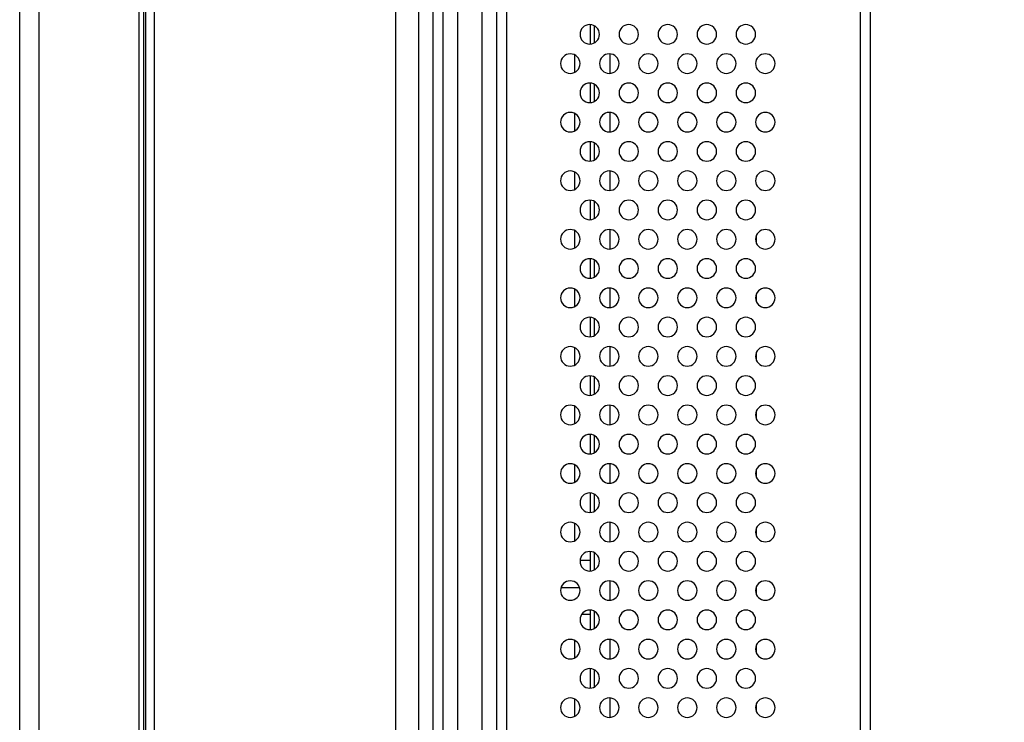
# Model space of a CAD drawing. Header units: millimetres. Extents: x 0 to 1118, y 0 to 864.
# Tile 64 of 256: x 600 to 620, y 433 to 448. Entities that reach past the tile are written whole.
import ezdxf

# ---------------------------------------------------------------- set-up
doc = ezdxf.new("R2010")
doc.units = ezdxf.units.MM
doc.styles.add('SLDTEXTSTYLE5', font='TXT', dxfattribs={"width": 0.75})
doc.dimstyles.new('SLDDIMSTYLE0', dxfattribs={"dimtxt": 4.7625, "dimasz": 3.556, "dimexe": 0, "dimexo": 0.0625, "dimgap": 1.190625, "dimtad": 1, "dimlfac": 5, "dimrnd": 1e-09, "dimzin": 12, "dimdsep": 46, "dimtxsty": 'SLDTEXTSTYLE5', "dimsah": 1, "dimcen": 0.09, "dimadec": 0, "dimazin": 3, "dimtfac": 1, "dimtofl": 0, "dimtmove": 0, "dimatfit": 3, "dimfxl": 1, "dimfrac": 2, "dimtolj": 1, "dimtzin": 12, "dimarcsym": 0})

# ---------------------------------------------------------------- blocks, each defined once
blk = doc.blocks.new('_D_11')
at = {"color": 7, "linetype": 'Continuous', "lineweight": 0}
for p, q in [((619.428, 459.718), (636.839, 459.718)), ((635.839, 312.436), (635.839, 459.718)), ((608.662, 312.436), (636.839, 312.436))]:
    blk.add_line(p, q, dxfattribs=at)
at = {"color": 7, "linetype": 'Continuous', "lineweight": 18}
for points in [[(635.839, 459.718), (635.458, 456.162), (636.22, 456.162)], [(635.839, 312.436), (636.22, 315.992), (635.458, 315.992)]]:
    blk.add_solid(points, dxfattribs=at)
at = {"color": 7, "linetype": 'Continuous', "lineweight": 18, "insert": (629.7, 382.14), "char_height": 4.7625, "attachment_point": 1, "rotation": 90, "style": 'SLDTEXTSTYLE5'}
blk.add_mtext('736.41', dxfattribs=at)

msp = doc.modelspace()

# ---------------------------------------------------------------- linework, layer by layer
at = {"color": 7, "linetype": 'Continuous', "lineweight": 25}
for p, q in [((602.5705, 533.588), (602.5705, 314.316)), ((599.9905, 316.152), (599.9905, 531.752)), ((600.3905, 316.152), (600.3905, 531.752)), ((602.4305, 531.752), (602.4305, 316.152)), ((602.5305, 531.752), (602.5305, 316.152)), ((617.4305, 458.4126), (617.4305, 406.752)), ((609.9705, 457.918), (609.9705, 406.952)), ((609.4776, 409.4534), (609.4776, 455.7186)), ((609.7705, 455.7186), (609.7705, 409.4534)), ((609.7705, 455.6836), (609.7705, 409.4884)), ((608.9705, 455.5044), (608.9705, 409.6676)), ((608.6776, 410.2534), (608.6776, 454.9186)), ((607.7019, 410.4677), (607.7019, 454.7043)), ((608.1705, 454.7044), (608.1705, 410.4677)), ((608.4634, 454.7044), (608.4634, 410.4676)), ((611.6905, 447.4778), (611.6905, 447.0783)), ((611.7705, 447.4566), (611.7705, 447.0994)), ((611.3705, 446.8566), (611.3705, 446.4994)), ((612.0905, 446.8778), (612.0905, 446.4783)), ((611.6905, 446.2778), (611.6905, 445.8783)), ((611.7705, 446.2566), (611.7705, 445.8994)), ((611.3705, 445.6566), (611.3705, 445.2994)), ((612.0905, 445.6778), (612.0905, 445.2783)), ((611.6905, 445.0778), (611.6905, 444.6783)), ((611.7705, 445.0566), (611.7705, 444.6994)), ((611.3705, 444.4566), (611.3705, 444.0994)), ((612.0905, 444.4778), (612.0905, 444.0783)), ((611.6905, 443.8778), (611.6905, 443.4783)), ((611.7705, 443.8566), (611.7705, 443.4994)), ((611.3705, 443.2566), (611.3705, 442.8994)), ((612.0905, 443.2778), (612.0905, 442.8783)), ((615.0905, 443.1405), (615.0905, 443.0156)), ((611.6905, 442.6778), (611.6905, 442.2783)), ((611.7705, 442.6566), (611.7705, 442.2994)), ((611.3705, 442.0566), (611.3705, 441.6994)), ((612.0905, 442.0778), (612.0905, 441.6783)), ((615.0905, 441.9405), (615.0905, 441.8156)), ((611.6905, 441.4778), (611.6905, 441.0783)), ((611.7705, 441.4566), (611.7705, 441.0994)), ((611.3705, 440.8566), (611.3705, 440.4994)), ((612.0905, 440.8778), (612.0905, 440.4783)), ((615.0905, 440.7405), (615.0905, 440.6156)), ((611.6905, 440.2778), (611.6905, 439.8783)), ((611.7705, 440.2566), (611.7705, 439.8994)), ((611.3705, 439.6566), (611.3705, 439.2994)), ((612.0905, 439.6778), (612.0905, 439.2783)), ((615.0905, 439.5405), (615.0905, 439.4156)), ((611.6905, 439.0778), (611.6905, 438.6783)), ((611.7705, 439.0566), (611.7705, 438.6994)), ((611.3705, 438.4566), (611.3705, 438.0994)), ((612.0905, 438.4778), (612.0905, 438.0783)), ((615.0905, 438.3405), (615.0905, 438.2156)), ((611.6905, 437.8778), (611.6905, 437.4783)), ((611.7705, 437.8566), (611.7705, 437.4994)), ((611.3705, 437.2566), (611.3705, 436.8994)), ((612.0905, 437.2778), (612.0905, 436.8783)), ((615.0905, 437.1405), (615.0905, 437.0156)), ((611.6905, 436.6778), (611.6905, 436.2783)), ((611.7705, 436.6566), (611.7705, 436.2994)), ((611.6905, 436.493), (611.4811, 436.493)), ((612.0905, 436.0778), (612.0905, 435.6783)), ((615.0905, 435.9405), (615.0905, 435.8156)), ((611.5169, 435.393), (611.6905, 435.393)), ((611.6905, 435.4778), (611.6905, 435.0783)), ((611.7705, 435.4566), (611.7705, 435.0994)), ((611.3705, 434.8566), (611.3705, 434.4994)), ((612.0905, 434.8778), (612.0905, 434.4783)), ((615.0905, 434.7405), (615.0905, 434.6156)), ((611.6905, 434.2778), (611.6905, 433.8783)), ((611.7705, 434.2566), (611.7705, 433.8994)), ((611.3705, 433.6566), (611.3705, 433.2994)), ((612.0905, 433.6778), (612.0905, 433.2783)), ((615.0905, 433.5405), (615.0905, 433.4156))]:
    msp.add_line(p, q, dxfattribs=at)
at = {"color": 8, "linetype": 'Continuous', "lineweight": 25}
for p, q in [((602.7462, 529.4738), (602.7462, 323.5288)), ((617.2305, 406.952), (617.2305, 458.4074)), ((611.0914, 435.943), (611.4696, 435.943))]:
    msp.add_line(p, q, dxfattribs=at)
at = {"color": 7, "linetype": 'Continuous', "lineweight": 25}
for centre, start, end in [((611.6805, 447.278), 90, 270), ((611.6805, 447.278), 270, 90), ((612.4805, 447.278), 90, 270), ((612.4805, 447.278), 270, 90), ((613.2805, 447.278), 90, 270), ((613.2805, 447.278), 270, 90), ((614.0805, 447.278), 90, 270), ((614.0805, 447.278), 270, 90), ((614.8805, 447.278), 90, 270), ((614.8805, 447.278), 270, 90), ((611.2805, 446.678), 90, 270), ((611.2805, 446.678), 270, 90), ((612.0805, 446.678), 90, 270), ((612.0805, 446.678), 270, 90), ((612.8805, 446.678), 90, 270), ((612.8805, 446.678), 270, 90), ((613.6805, 446.678), 90, 270), ((613.6805, 446.678), 270, 90), ((614.4805, 446.678), 90, 270), ((614.4805, 446.678), 270, 90), ((615.2805, 446.678), 90, 270), ((615.2805, 446.678), 270, 90), ((611.6805, 446.078), 90, 270), ((611.6805, 446.078), 270, 90), ((612.4805, 446.078), 90, 270), ((612.4805, 446.078), 270, 90), ((613.2805, 446.078), 90, 270), ((613.2805, 446.078), 270, 90), ((614.0805, 446.078), 90, 270), ((614.0805, 446.078), 270, 90), ((614.8805, 446.078), 90, 270), ((614.8805, 446.078), 270, 90), ((611.2805, 445.478), 90, 270), ((611.2805, 445.478), 270, 90), ((612.0805, 445.478), 90, 270), ((612.0805, 445.478), 270, 90), ((612.8805, 445.478), 90, 270), ((612.8805, 445.478), 270, 90), ((613.6805, 445.478), 90, 270), ((613.6805, 445.478), 270, 90), ((614.4805, 445.478), 90, 270), ((614.4805, 445.478), 270, 90), ((615.2805, 445.478), 90, 270), ((615.2805, 445.478), 270, 90), ((611.6805, 444.878), 90, 270), ((611.6805, 444.878), 270, 90), ((612.4805, 444.878), 90, 270), ((612.4805, 444.878), 270, 90), ((613.2805, 444.878), 90, 270), ((613.2805, 444.878), 270, 90), ((614.0805, 444.878), 90, 270), ((614.0805, 444.878), 270, 90), ((614.8805, 444.878), 90, 270), ((614.8805, 444.878), 270, 90), ((611.2805, 444.278), 90, 270), ((611.2805, 444.278), 270, 90), ((612.0805, 444.278), 90, 270), ((612.0805, 444.278), 270, 90), ((612.8805, 444.278), 90, 270), ((612.8805, 444.278), 270, 90), ((613.6805, 444.278), 90, 270), ((613.6805, 444.278), 270, 90), ((614.4805, 444.278), 90, 270), ((614.4805, 444.278), 270, 90), ((615.2805, 444.278), 90, 270), ((615.2805, 444.278), 270, 90), ((611.6805, 443.678), 90, 270), ((611.6805, 443.678), 270, 90), ((612.4805, 443.678), 90, 270), ((612.4805, 443.678), 270, 90), ((613.2805, 443.678), 90, 270), ((613.2805, 443.678), 270, 90), ((614.0805, 443.678), 90, 270), ((614.0805, 443.678), 270, 90), ((614.8805, 443.678), 90, 270), ((614.8805, 443.678), 270, 90), ((611.2805, 443.078), 90, 270), ((611.2805, 443.078), 270, 90), ((612.0805, 443.078), 90, 270), ((612.0805, 443.078), 270, 90), ((612.8805, 443.078), 90, 270), ((612.8805, 443.078), 270, 90), ((613.6805, 443.078), 90, 270), ((613.6805, 443.078), 270, 90), ((614.4805, 443.078), 90, 270), ((614.4805, 443.078), 270, 90), ((615.2805, 443.078), 90, 270), ((615.2805, 443.078), 270, 90), ((611.6805, 442.478), 90, 270), ((611.6805, 442.478), 270, 90), ((612.4805, 442.478), 90, 270), ((612.4805, 442.478), 270, 90), ((613.2805, 442.478), 90, 270), ((613.2805, 442.478), 270, 90), ((614.0805, 442.478), 90, 270), ((614.0805, 442.478), 270, 90), ((614.8805, 442.478), 90, 270), ((614.8805, 442.478), 270, 90), ((611.2805, 441.878), 90, 270), ((611.2805, 441.878), 270, 90), ((612.0805, 441.878), 90, 270), ((612.0805, 441.878), 270, 90), ((612.8805, 441.878), 90, 270), ((612.8805, 441.878), 270, 90), ((613.6805, 441.878), 90, 270), ((613.6805, 441.878), 270, 90), ((614.4805, 441.878), 90, 270), ((614.4805, 441.878), 270, 90), ((615.2805, 441.878), 90, 270), ((615.2805, 441.878), 270, 90), ((611.6805, 441.278), 90, 270), ((611.6805, 441.278), 270, 90), ((612.4805, 441.278), 90, 270), ((612.4805, 441.278), 270, 90), ((613.2805, 441.278), 90, 270), ((613.2805, 441.278), 270, 90), ((614.0805, 441.278), 90, 270), ((614.0805, 441.278), 270, 90), ((614.8805, 441.278), 90, 270), ((614.8805, 441.278), 270, 90), ((611.2805, 440.678), 90, 270), ((611.2805, 440.678), 270, 90), ((612.0805, 440.678), 90, 270), ((612.0805, 440.678), 270, 90), ((612.8805, 440.678), 90, 270), ((612.8805, 440.678), 270, 90), ((613.6805, 440.678), 90, 270), ((613.6805, 440.678), 270, 90), ((614.4805, 440.678), 90, 270), ((614.4805, 440.678), 270, 90), ((615.2805, 440.678), 90, 270), ((615.2805, 440.678), 270, 90), ((611.6805, 440.078), 90, 270), ((611.6805, 440.078), 270, 90), ((612.4805, 440.078), 90, 270), ((612.4805, 440.078), 270, 90), ((613.2805, 440.078), 90, 270), ((613.2805, 440.078), 270, 90), ((614.0805, 440.078), 90, 270), ((614.0805, 440.078), 270, 90), ((614.8805, 440.078), 90, 270), ((614.8805, 440.078), 270, 90), ((611.2805, 439.478), 90, 270), ((611.2805, 439.478), 270, 90), ((612.0805, 439.478), 90, 270), ((612.0805, 439.478), 270, 90), ((612.8805, 439.478), 90, 270), ((612.8805, 439.478), 270, 90), ((613.6805, 439.478), 90, 270), ((613.6805, 439.478), 270, 90), ((614.4805, 439.478), 90, 270), ((614.4805, 439.478), 270, 90), ((615.2805, 439.478), 90, 270), ((615.2805, 439.478), 270, 90), ((611.6805, 438.878), 90, 270), ((611.6805, 438.878), 270, 90), ((612.4805, 438.878), 90, 270), ((612.4805, 438.878), 270, 90), ((613.2805, 438.878), 90, 270), ((613.2805, 438.878), 270, 90), ((614.0805, 438.878), 90, 270), ((614.0805, 438.878), 270, 90), ((614.8805, 438.878), 90, 270), ((614.8805, 438.878), 270, 90), ((611.2805, 438.278), 90, 270), ((611.2805, 438.278), 270, 90), ((612.0805, 438.278), 90, 270), ((612.0805, 438.278), 270, 90), ((612.8805, 438.278), 90, 270), ((612.8805, 438.278), 270, 90), ((613.6805, 438.278), 90, 270), ((613.6805, 438.278), 270, 90), ((614.4805, 438.278), 90, 270), ((614.4805, 438.278), 270, 90), ((615.2805, 438.278), 90, 270), ((615.2805, 438.278), 270, 90), ((611.6805, 437.678), 90, 270), ((611.6805, 437.678), 270, 90), ((612.4805, 437.678), 90, 270), ((612.4805, 437.678), 270, 90), ((613.2805, 437.678), 90, 270), ((613.2805, 437.678), 270, 90), ((614.0805, 437.678), 90, 270), ((614.0805, 437.678), 270, 90), ((614.8805, 437.678), 90, 270), ((614.8805, 437.678), 270, 90), ((611.2805, 437.078), 90, 270), ((611.2805, 437.078), 270, 90), ((612.0805, 437.078), 90, 270), ((612.0805, 437.078), 270, 90), ((612.8805, 437.078), 90, 270), ((612.8805, 437.078), 270, 90), ((613.6805, 437.078), 90, 270), ((613.6805, 437.078), 270, 90), ((614.4805, 437.078), 90, 270), ((614.4805, 437.078), 270, 90), ((615.2805, 437.078), 90, 270), ((615.2805, 437.078), 270, 90), ((611.6805, 436.478), 90, 270), ((611.6805, 436.478), 270, 90), ((612.4805, 436.478), 90, 270), ((612.4805, 436.478), 270, 90), ((613.2805, 436.478), 90, 270), ((613.2805, 436.478), 270, 90), ((614.0805, 436.478), 90, 270), ((614.0805, 436.478), 270, 90), ((614.8805, 436.478), 90, 270), ((614.8805, 436.478), 270, 90), ((611.2805, 435.878), 90, 270), ((611.2805, 435.878), 270, 90), ((612.0805, 435.878), 90, 270), ((612.0805, 435.878), 270, 90), ((612.8805, 435.878), 90, 270), ((612.8805, 435.878), 270, 90), ((613.6805, 435.878), 90, 270), ((613.6805, 435.878), 270, 90), ((614.4805, 435.878), 90, 270), ((614.4805, 435.878), 270, 90), ((615.2805, 435.878), 90, 270), ((615.2805, 435.878), 270, 90), ((611.6805, 435.278), 90, 270), ((611.6805, 435.278), 270, 90), ((612.4805, 435.278), 90, 270), ((612.4805, 435.278), 270, 90), ((613.2805, 435.278), 90, 270), ((613.2805, 435.278), 270, 90), ((614.0805, 435.278), 90, 270), ((614.0805, 435.278), 270, 90), ((614.8805, 435.278), 90, 270), ((614.8805, 435.278), 270, 90), ((611.2805, 434.678), 90, 270), ((611.2805, 434.678), 270, 90), ((612.0805, 434.678), 90, 270), ((612.0805, 434.678), 270, 90), ((612.8805, 434.678), 90, 270), ((612.8805, 434.678), 270, 90), ((613.6805, 434.678), 90, 270), ((613.6805, 434.678), 270, 90), ((614.4805, 434.678), 90, 270), ((614.4805, 434.678), 270, 90), ((615.2805, 434.678), 90, 270), ((615.2805, 434.678), 270, 90), ((611.6805, 434.078), 90, 270), ((611.6805, 434.078), 270, 90), ((612.4805, 434.078), 90, 270), ((612.4805, 434.078), 270, 90), ((613.2805, 434.078), 90, 270), ((613.2805, 434.078), 270, 90), ((614.0805, 434.078), 90, 270), ((614.0805, 434.078), 270, 90), ((614.8805, 434.078), 90, 270), ((614.8805, 434.078), 270, 90), ((611.2805, 433.478), 90, 270), ((611.2805, 433.478), 270, 90), ((612.0805, 433.478), 90, 270), ((612.0805, 433.478), 270, 90), ((612.8805, 433.478), 90, 270), ((612.8805, 433.478), 270, 90), ((613.6805, 433.478), 90, 270), ((613.6805, 433.478), 270, 90), ((614.4805, 433.478), 90, 270), ((614.4805, 433.478), 270, 90), ((615.2805, 433.478), 90, 270), ((615.2805, 433.478), 270, 90)]:
    msp.add_arc(centre, 0.2, start, end, dxfattribs=at)

# ---------------------------------------------------------------- dimensions: what is measured, and where the dimension line sits
at = {"color": 7, "linetype": 'Continuous', "lineweight": 18}
dim = msp.add_linear_dim(base=(635.8394, 459.718), p1=(607.6619, 312.436), p2=(618.4275, 459.718), angle=90, dimstyle='SLDDIMSTYLE0', dxfattribs=at)
dim.commit()
dim.dimension.update_dxf_attribs({"geometry": '_D_11', "text_midpoint": (635.8394, 391.8153), "dimtype": 160})

doc.saveas('drawing.dxf')
